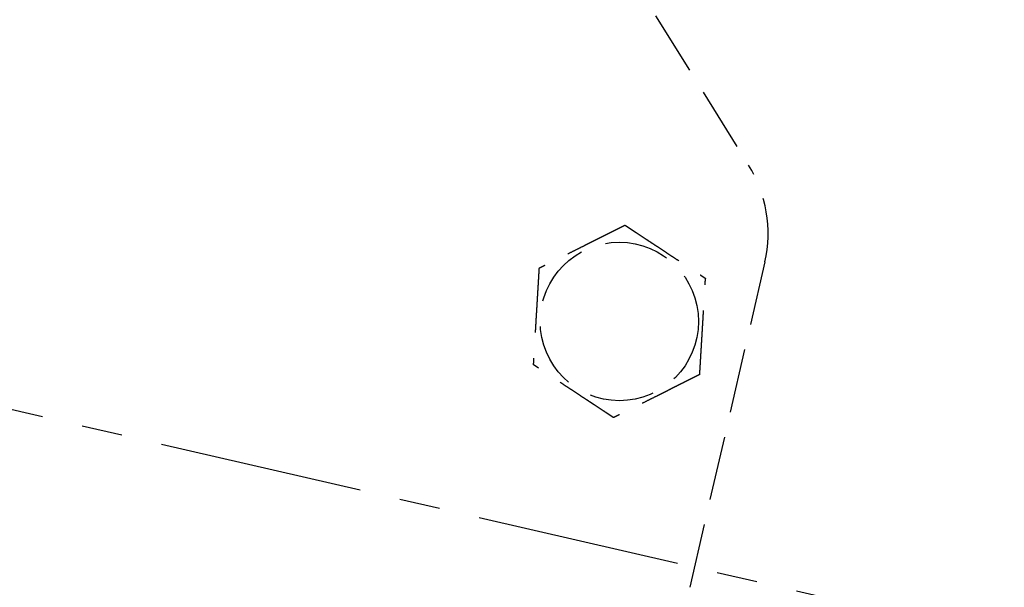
# Model space of a CAD drawing. Header units: millimetres. Extents: x -50096 to 615650, y 194565 to 243945.
# Tile 45 of 256: x 228097 to 228174, y 221840 to 221884. Entities that reach past the tile are written whole.
import ezdxf

# ---------------------------------------------------------------- set-up
doc = ezdxf.new("R2010")
doc.units = ezdxf.units.MM
doc.linetypes.add('ГТО-1 Пунктир', pattern=[7, 5, -2])
doc.linetypes.add('осевая', pattern=[50.8, 31.75, -6.35, 6.35, -6.35])
for name, color, linetype, lineweight in [('ГТО-2_Оси_025', 6, 'осевая', 25), ('ГТО-2_Размеры_035', 2, 'Continuous', 35), ('ОГОС_Пунктир_025', 151, 'ГТО-1 Пунктир', 25)]:
    doc.layers.add(name, color=color, linetype=linetype, lineweight=lineweight)
doc.layers.add('ГТО-2_Штриховка_018', color=7, linetype='Continuous', lineweight=18, true_color=0x6b6b6b)

# ---------------------------------------------------------------- blocks, each defined once
blk = doc.blocks.new('ОГСО_Затвор_План')
at = {"layer": 'ГТО-2_Оси_025', "ltscale": 0.5}
blk.add_line((1439.692, 0), (-1270.296, 0), dxfattribs=at)
at = {"layer": 'ОГОС_Пунктир_025'}
for p, q in [((-871.137, 105.533), (-797.099, 31.495)), ((-871.137, 105.533), (-797.099, 31.495)), ((-794.171, 24.424), (-794.171, -127.499)), ((-794.171, 24.424), (-794.171, -127.499))]:
    blk.add_line(p, q, dxfattribs=at)
blk.add_circle((-804.171, 17.353), 6.172, dxfattribs=at)
blk.add_circle((-804.171, 17.353), 6.172, dxfattribs=at)
blk.add_arc((-804.171, 24.424), 10, 0, 45, dxfattribs=at)
blk.add_arc((-804.171, 24.424), 10, 0, 45, dxfattribs=at)
for points, knots in [([(-805.419, 24.754), (-805.42, 24.753), (-805.422, 24.751), (-805.426, 24.748), (-805.43, 24.745), (-805.436, 24.74), (-805.442, 24.735), (-805.451, 24.728), (-805.461, 24.72), (-805.472, 24.71), (-805.486, 24.699), (-805.5, 24.687), (-805.516, 24.674), (-805.537, 24.656), (-805.564, 24.635), (-805.596, 24.608), (-805.63, 24.58), (-805.665, 24.551), (-805.703, 24.52), (-805.747, 24.483), (-805.8, 24.44), (-805.86, 24.39), (-805.922, 24.338), (-805.986, 24.285), (-806.051, 24.232), (-806.117, 24.177), (-806.212, 24.099), (-806.335, 23.997), (-806.487, 23.872), (-806.64, 23.745), (-806.795, 23.617), (-806.951, 23.488), (-807.108, 23.358), (-807.266, 23.228), (-807.424, 23.097), (-807.651, 22.91), (-807.947, 22.665), (-808.361, 22.322), (-808.825, 21.939), (-809.218, 21.614), (-809.488, 21.391), (-809.637, 21.268), (-809.785, 21.145), (-809.933, 21.023), (-810.079, 20.903), (-810.224, 20.783), (-810.348, 20.68), (-810.453, 20.593), (-810.538, 20.523), (-810.622, 20.454), (-810.692, 20.395), (-810.75, 20.348), (-810.795, 20.31), (-810.84, 20.274), (-810.883, 20.238), (-810.924, 20.204), (-810.964, 20.171), (-810.998, 20.143), (-811.028, 20.118), (-811.052, 20.098), (-811.075, 20.079), (-811.097, 20.061), (-811.117, 20.045), (-811.134, 20.03), (-811.15, 20.017), (-811.163, 20.007), (-811.174, 19.997), (-811.184, 19.989), (-811.192, 19.983), (-811.197, 19.978), (-811.201, 19.975), (-811.203, 19.973), (-811.204, 19.973), (-811.204, 19.972)], [0, 0, 0, 0, 0.004185, 0.008801, 0.014281, 0.021058, 0.029561, 0.040224, 0.053205, 0.068484, 0.085828, 0.105003, 0.125774, 0.147907, 0.186724, 0.228322, 0.272442, 0.318823, 0.367204, 0.417325, 0.492958, 0.571367, 0.652193, 0.735075, 0.819653, 0.905568, 0.992458, 1.187035, 1.384239, 1.583683, 1.784976, 1.987729, 2.191553, 2.396058, 2.600855, 2.805555, 3.279763, 3.752767, 4.418919, 5.086102, 5.279552, 5.472715, 5.665168, 5.85649, 6.046257, 6.234047, 6.419437, 6.531421, 6.641944, 6.750598, 6.856978, 6.916919, 6.97572, 7.033129, 7.088891, 7.142753, 7.194462, 7.243763, 7.276857, 7.308465, 7.338415, 7.366538, 7.392663, 7.416621, 7.435455, 7.452375, 7.467218, 7.479817, 7.490008, 7.497626, 7.502506, 7.50445, 7.505534, 7.505534, 7.505534, 7.505534]), ([(-805.419, 24.754), (-805.42, 24.753), (-805.422, 24.751), (-805.426, 24.748), (-805.43, 24.745), (-805.436, 24.74), (-805.442, 24.735), (-805.451, 24.728), (-805.461, 24.72), (-805.472, 24.71), (-805.486, 24.699), (-805.5, 24.687), (-805.516, 24.674), (-805.537, 24.656), (-805.564, 24.635), (-805.596, 24.608), (-805.63, 24.58), (-805.665, 24.551), (-805.703, 24.52), (-805.747, 24.483), (-805.8, 24.44), (-805.86, 24.39), (-805.922, 24.338), (-805.986, 24.285), (-806.051, 24.232), (-806.117, 24.177), (-806.212, 24.099), (-806.335, 23.997), (-806.487, 23.872), (-806.64, 23.745), (-806.795, 23.617), (-806.951, 23.488), (-807.108, 23.358), (-807.266, 23.228), (-807.424, 23.097), (-807.651, 22.91), (-807.947, 22.665), (-808.361, 22.322), (-808.825, 21.939), (-809.218, 21.614), (-809.488, 21.391), (-809.637, 21.268), (-809.785, 21.145), (-809.933, 21.023), (-810.079, 20.903), (-810.224, 20.783), (-810.348, 20.68), (-810.453, 20.593), (-810.538, 20.523), (-810.622, 20.454), (-810.692, 20.395), (-810.75, 20.348), (-810.795, 20.31), (-810.84, 20.274), (-810.883, 20.238), (-810.924, 20.204), (-810.964, 20.171), (-810.998, 20.143), (-811.028, 20.118), (-811.052, 20.098), (-811.075, 20.079), (-811.097, 20.061), (-811.117, 20.045), (-811.134, 20.03), (-811.15, 20.017), (-811.163, 20.007), (-811.174, 19.997), (-811.184, 19.989), (-811.192, 19.983), (-811.197, 19.978), (-811.201, 19.975), (-811.203, 19.973), (-811.204, 19.973), (-811.204, 19.972)], [0, 0, 0, 0, 0.004185, 0.008801, 0.014281, 0.021058, 0.029561, 0.040224, 0.053205, 0.068484, 0.085828, 0.105003, 0.125774, 0.147907, 0.186724, 0.228322, 0.272442, 0.318823, 0.367204, 0.417325, 0.492958, 0.571367, 0.652193, 0.735075, 0.819653, 0.905568, 0.992458, 1.187035, 1.384239, 1.583683, 1.784976, 1.987729, 2.191553, 2.396058, 2.600855, 2.805555, 3.279763, 3.752767, 4.418919, 5.086102, 5.279552, 5.472715, 5.665168, 5.85649, 6.046257, 6.234047, 6.419437, 6.531421, 6.641944, 6.750598, 6.856978, 6.916919, 6.97572, 7.033129, 7.088891, 7.142753, 7.194462, 7.243763, 7.276857, 7.308465, 7.338415, 7.366538, 7.392663, 7.416621, 7.435455, 7.452375, 7.467218, 7.479817, 7.490008, 7.497626, 7.502506, 7.50445, 7.505534, 7.505534, 7.505534, 7.505534]), ([(-805.419, 24.754), (-805.418, 24.754), (-805.416, 24.753), (-805.412, 24.751), (-805.408, 24.75), (-805.403, 24.748), (-805.396, 24.746), (-805.389, 24.743), (-805.38, 24.74), (-805.37, 24.736), (-805.357, 24.731), (-805.344, 24.726), (-805.329, 24.72), (-805.312, 24.714), (-805.295, 24.708), (-805.274, 24.7), (-805.249, 24.691), (-805.22, 24.68), (-805.19, 24.669), (-805.158, 24.657), (-805.125, 24.645), (-805.091, 24.632), (-805.056, 24.619), (-805.014, 24.603), (-804.964, 24.585), (-804.907, 24.563), (-804.848, 24.541), (-804.788, 24.519), (-804.726, 24.496), (-804.664, 24.473), (-804.601, 24.449), (-804.537, 24.426), (-804.443, 24.391), (-804.319, 24.344), (-804.164, 24.287), (-804.008, 24.229), (-803.85, 24.17), (-803.691, 24.111), (-803.532, 24.051), (-803.371, 23.992), (-803.21, 23.932), (-803.049, 23.872), (-802.888, 23.812), (-802.661, 23.727), (-802.37, 23.619), (-802.015, 23.486), (-801.659, 23.354), (-801.26, 23.205), (-800.817, 23.04), (-800.446, 22.902), (-800.194, 22.808), (-800.059, 22.758), (-799.925, 22.708), (-799.791, 22.659), (-799.659, 22.609), (-799.528, 22.56), (-799.398, 22.512), (-799.287, 22.471), (-799.194, 22.436), (-799.12, 22.408), (-799.046, 22.381), (-798.974, 22.354), (-798.911, 22.331), (-798.859, 22.311), (-798.816, 22.295), (-798.774, 22.28), (-798.734, 22.265), (-798.694, 22.25), (-798.656, 22.236), (-798.62, 22.222), (-798.589, 22.211), (-798.561, 22.201), (-798.539, 22.192), (-798.517, 22.184), (-798.497, 22.177), (-798.478, 22.169), (-798.461, 22.163), (-798.445, 22.157), (-798.432, 22.152), (-798.421, 22.148), (-798.411, 22.145), (-798.403, 22.142), (-798.397, 22.139), (-798.392, 22.137), (-798.388, 22.136), (-798.386, 22.135), (-798.386, 22.135), (-798.385, 22.135)], [0, 0, 0, 0, 0.003644, 0.007564, 0.012038, 0.017341, 0.02375, 0.031541, 0.040992, 0.052264, 0.065305, 0.07996, 0.096076, 0.113499, 0.132074, 0.151649, 0.181009, 0.211974, 0.244432, 0.278272, 0.313385, 0.34966, 0.386985, 0.42525, 0.484864, 0.546214, 0.609127, 0.673433, 0.738958, 0.805531, 0.87298, 0.941133, 1.009817, 1.173365, 1.338709, 1.505642, 1.673957, 1.843445, 2.013901, 2.185115, 2.35688, 2.528988, 2.701233, 2.873406, 3.253799, 3.63319, 4.011943, 4.390425, 4.911081, 5.431738, 5.575881, 5.719741, 5.863049, 6.005535, 6.146931, 6.286967, 6.425375, 6.561884, 6.642699, 6.722521, 6.801137, 6.878334, 6.953898, 7.000475, 7.046162, 7.090799, 7.134227, 7.176285, 7.216814, 7.255655, 7.292646, 7.318039, 7.342289, 7.365293, 7.386949, 7.407155, 7.425808, 7.442807, 7.456043, 7.467884, 7.478242, 7.487025, 7.494144, 7.499509, 7.503029, 7.504636, 7.505536, 7.505536, 7.505536, 7.505536]), ([(-805.419, 24.754), (-805.418, 24.754), (-805.416, 24.753), (-805.412, 24.751), (-805.408, 24.75), (-805.403, 24.748), (-805.396, 24.746), (-805.389, 24.743), (-805.38, 24.74), (-805.37, 24.736), (-805.357, 24.731), (-805.344, 24.726), (-805.329, 24.72), (-805.312, 24.714), (-805.295, 24.708), (-805.274, 24.7), (-805.249, 24.691), (-805.22, 24.68), (-805.19, 24.669), (-805.158, 24.657), (-805.125, 24.645), (-805.091, 24.632), (-805.056, 24.619), (-805.014, 24.603), (-804.964, 24.585), (-804.907, 24.563), (-804.848, 24.541), (-804.788, 24.519), (-804.726, 24.496), (-804.664, 24.473), (-804.601, 24.449), (-804.537, 24.426), (-804.443, 24.391), (-804.319, 24.344), (-804.164, 24.287), (-804.008, 24.229), (-803.85, 24.17), (-803.691, 24.111), (-803.532, 24.051), (-803.371, 23.992), (-803.21, 23.932), (-803.049, 23.872), (-802.888, 23.812), (-802.661, 23.727), (-802.37, 23.619), (-802.015, 23.486), (-801.659, 23.354), (-801.26, 23.205), (-800.817, 23.04), (-800.446, 22.902), (-800.194, 22.808), (-800.059, 22.758), (-799.925, 22.708), (-799.791, 22.659), (-799.659, 22.609), (-799.528, 22.56), (-799.398, 22.512), (-799.287, 22.471), (-799.194, 22.436), (-799.12, 22.408), (-799.046, 22.381), (-798.974, 22.354), (-798.911, 22.331), (-798.859, 22.311), (-798.816, 22.295), (-798.774, 22.28), (-798.734, 22.265), (-798.694, 22.25), (-798.656, 22.236), (-798.62, 22.222), (-798.589, 22.211), (-798.561, 22.201), (-798.539, 22.192), (-798.517, 22.184), (-798.497, 22.177), (-798.478, 22.169), (-798.461, 22.163), (-798.445, 22.157), (-798.432, 22.152), (-798.421, 22.148), (-798.411, 22.145), (-798.403, 22.142), (-798.397, 22.139), (-798.392, 22.137), (-798.388, 22.136), (-798.386, 22.135), (-798.386, 22.135), (-798.385, 22.135)], [0, 0, 0, 0, 0.003644, 0.007564, 0.012038, 0.017341, 0.02375, 0.031541, 0.040992, 0.052264, 0.065305, 0.07996, 0.096076, 0.113499, 0.132074, 0.151649, 0.181009, 0.211974, 0.244432, 0.278272, 0.313385, 0.34966, 0.386985, 0.42525, 0.484864, 0.546214, 0.609127, 0.673433, 0.738958, 0.805531, 0.87298, 0.941133, 1.009817, 1.173365, 1.338709, 1.505642, 1.673957, 1.843445, 2.013901, 2.185115, 2.35688, 2.528988, 2.701233, 2.873406, 3.253799, 3.63319, 4.011943, 4.390425, 4.911081, 5.431738, 5.575881, 5.719741, 5.863049, 6.005535, 6.146931, 6.286967, 6.425375, 6.561884, 6.642699, 6.722521, 6.801137, 6.878334, 6.953898, 7.000475, 7.046162, 7.090799, 7.134227, 7.176285, 7.216814, 7.255655, 7.292646, 7.318039, 7.342289, 7.365293, 7.386949, 7.407155, 7.425808, 7.442807, 7.456043, 7.467884, 7.478242, 7.487025, 7.494144, 7.499509, 7.503029, 7.504636, 7.505536, 7.505536, 7.505536, 7.505536]), ([(-797.137, 14.734), (-797.137, 14.735), (-797.137, 14.738), (-797.138, 14.742), (-797.139, 14.746), (-797.14, 14.751), (-797.141, 14.758), (-797.142, 14.766), (-797.144, 14.775), (-797.146, 14.786), (-797.148, 14.799), (-797.15, 14.813), (-797.153, 14.829), (-797.156, 14.846), (-797.159, 14.865), (-797.163, 14.887), (-797.167, 14.913), (-797.172, 14.944), (-797.178, 14.975), (-797.183, 15.009), (-797.189, 15.043), (-797.195, 15.079), (-797.201, 15.116), (-797.209, 15.16), (-797.218, 15.213), (-797.228, 15.273), (-797.238, 15.335), (-797.249, 15.398), (-797.26, 15.463), (-797.271, 15.529), (-797.282, 15.595), (-797.293, 15.662), (-797.31, 15.761), (-797.332, 15.892), (-797.36, 16.055), (-797.387, 16.219), (-797.415, 16.385), (-797.444, 16.552), (-797.472, 16.72), (-797.5, 16.889), (-797.529, 17.058), (-797.558, 17.228), (-797.586, 17.398), (-797.626, 17.636), (-797.678, 17.942), (-797.741, 18.316), (-797.804, 18.69), (-797.875, 19.11), (-797.954, 19.577), (-798.019, 19.961), (-798.062, 20.216), (-798.083, 20.342), (-798.104, 20.468), (-798.125, 20.593), (-798.146, 20.718), (-798.167, 20.841), (-798.188, 20.963), (-798.208, 21.084), (-798.226, 21.191), (-798.242, 21.284), (-798.255, 21.362), (-798.268, 21.44), (-798.281, 21.516), (-798.292, 21.581), (-798.301, 21.637), (-798.309, 21.682), (-798.316, 21.726), (-798.324, 21.768), (-798.331, 21.81), (-798.337, 21.85), (-798.344, 21.888), (-798.349, 21.921), (-798.354, 21.95), (-798.358, 21.974), (-798.362, 21.996), (-798.366, 22.018), (-798.369, 22.037), (-798.372, 22.056), (-798.375, 22.072), (-798.377, 22.086), (-798.379, 22.097), (-798.381, 22.108), (-798.382, 22.116), (-798.383, 22.123), (-798.384, 22.128), (-798.385, 22.132), (-798.385, 22.134), (-798.385, 22.135), (-798.385, 22.135)], [0, 0, 0, 0, 0.003645, 0.007567, 0.012041, 0.017345, 0.023755, 0.031547, 0.040998, 0.052269, 0.065309, 0.079963, 0.096077, 0.113499, 0.132073, 0.151646, 0.181006, 0.211972, 0.244431, 0.278273, 0.313388, 0.349664, 0.386991, 0.425258, 0.484873, 0.546224, 0.609138, 0.673443, 0.738968, 0.80554, 0.872988, 0.94114, 1.009824, 1.17337, 1.338713, 1.505646, 1.673961, 1.843449, 2.013905, 2.185119, 2.356885, 2.528994, 2.701239, 2.873413, 3.253806, 3.633196, 4.011949, 4.390431, 4.91109, 5.431748, 5.559883, 5.687819, 5.815366, 5.942334, 6.068536, 6.193781, 6.317882, 6.440648, 6.56189, 6.642705, 6.722527, 6.801143, 6.87834, 6.953903, 7.00048, 7.046166, 7.090802, 7.134229, 7.176287, 7.216816, 7.255656, 7.292648, 7.318041, 7.342292, 7.365296, 7.386953, 7.407159, 7.425813, 7.442812, 7.456047, 7.467888, 7.478244, 7.487027, 7.494146, 7.499511, 7.503032, 7.50464, 7.505541, 7.505541, 7.505541, 7.505541]), ([(-797.137, 14.734), (-797.137, 14.735), (-797.137, 14.738), (-797.138, 14.742), (-797.139, 14.746), (-797.14, 14.751), (-797.141, 14.758), (-797.142, 14.766), (-797.144, 14.775), (-797.146, 14.786), (-797.148, 14.799), (-797.15, 14.813), (-797.153, 14.829), (-797.156, 14.846), (-797.159, 14.865), (-797.163, 14.887), (-797.167, 14.913), (-797.172, 14.944), (-797.178, 14.975), (-797.183, 15.009), (-797.189, 15.043), (-797.195, 15.079), (-797.201, 15.116), (-797.209, 15.16), (-797.218, 15.213), (-797.228, 15.273), (-797.238, 15.335), (-797.249, 15.398), (-797.26, 15.463), (-797.271, 15.529), (-797.282, 15.595), (-797.293, 15.662), (-797.31, 15.761), (-797.332, 15.892), (-797.36, 16.055), (-797.387, 16.219), (-797.415, 16.385), (-797.444, 16.552), (-797.472, 16.72), (-797.5, 16.889), (-797.529, 17.058), (-797.558, 17.228), (-797.586, 17.398), (-797.626, 17.636), (-797.678, 17.942), (-797.741, 18.316), (-797.804, 18.69), (-797.875, 19.11), (-797.954, 19.577), (-798.019, 19.961), (-798.062, 20.216), (-798.083, 20.342), (-798.104, 20.468), (-798.125, 20.593), (-798.146, 20.718), (-798.167, 20.841), (-798.188, 20.963), (-798.208, 21.084), (-798.226, 21.191), (-798.242, 21.284), (-798.255, 21.362), (-798.268, 21.44), (-798.281, 21.516), (-798.292, 21.581), (-798.301, 21.637), (-798.309, 21.682), (-798.316, 21.726), (-798.324, 21.768), (-798.331, 21.81), (-798.337, 21.85), (-798.344, 21.888), (-798.349, 21.921), (-798.354, 21.95), (-798.358, 21.974), (-798.362, 21.996), (-798.366, 22.018), (-798.369, 22.037), (-798.372, 22.056), (-798.375, 22.072), (-798.377, 22.086), (-798.379, 22.097), (-798.381, 22.108), (-798.382, 22.116), (-798.383, 22.123), (-798.384, 22.128), (-798.385, 22.132), (-798.385, 22.134), (-798.385, 22.135), (-798.385, 22.135)], [0, 0, 0, 0, 0.003645, 0.007567, 0.012041, 0.017345, 0.023755, 0.031547, 0.040998, 0.052269, 0.065309, 0.079963, 0.096077, 0.113499, 0.132073, 0.151646, 0.181006, 0.211972, 0.244431, 0.278273, 0.313388, 0.349664, 0.386991, 0.425258, 0.484873, 0.546224, 0.609138, 0.673443, 0.738968, 0.80554, 0.872988, 0.94114, 1.009824, 1.17337, 1.338713, 1.505646, 1.673961, 1.843449, 2.013905, 2.185119, 2.356885, 2.528994, 2.701239, 2.873413, 3.253806, 3.633196, 4.011949, 4.390431, 4.91109, 5.431748, 5.559883, 5.687819, 5.815366, 5.942334, 6.068536, 6.193781, 6.317882, 6.440648, 6.56189, 6.642705, 6.722527, 6.801143, 6.87834, 6.953903, 7.00048, 7.046166, 7.090802, 7.134229, 7.176287, 7.216816, 7.255656, 7.292648, 7.318041, 7.342292, 7.365296, 7.386953, 7.407159, 7.425813, 7.442812, 7.456047, 7.467888, 7.478244, 7.487027, 7.494146, 7.499511, 7.503032, 7.50464, 7.505541, 7.505541, 7.505541, 7.505541]), ([(-811.204, 19.972), (-811.204, 19.971), (-811.204, 19.969), (-811.203, 19.965), (-811.202, 19.96), (-811.201, 19.955), (-811.2, 19.949), (-811.199, 19.941), (-811.197, 19.931), (-811.195, 19.92), (-811.193, 19.907), (-811.191, 19.893), (-811.188, 19.877), (-811.185, 19.86), (-811.182, 19.842), (-811.178, 19.82), (-811.174, 19.793), (-811.169, 19.763), (-811.163, 19.731), (-811.158, 19.698), (-811.152, 19.663), (-811.146, 19.627), (-811.14, 19.59), (-811.132, 19.546), (-811.123, 19.494), (-811.113, 19.433), (-811.103, 19.371), (-811.092, 19.308), (-811.081, 19.243), (-811.07, 19.178), (-811.059, 19.111), (-811.048, 19.044), (-811.031, 18.945), (-811.009, 18.815), (-810.981, 18.652), (-810.954, 18.487), (-810.926, 18.321), (-810.898, 18.154), (-810.869, 17.986), (-810.841, 17.818), (-810.812, 17.648), (-810.784, 17.479), (-810.755, 17.309), (-810.715, 17.071), (-810.663, 16.764), (-810.6, 16.39), (-810.537, 16.016), (-810.466, 15.596), (-810.387, 15.13), (-810.322, 14.745), (-810.279, 14.49), (-810.258, 14.364), (-810.237, 14.238), (-810.216, 14.113), (-810.195, 13.989), (-810.174, 13.865), (-810.153, 13.743), (-810.133, 13.622), (-810.115, 13.515), (-810.099, 13.423), (-810.086, 13.344), (-810.073, 13.266), (-810.06, 13.19), (-810.049, 13.125), (-810.04, 13.07), (-810.032, 13.025), (-810.025, 12.981), (-810.018, 12.938), (-810.011, 12.897), (-810.004, 12.857), (-809.997, 12.818), (-809.992, 12.785), (-809.987, 12.757), (-809.983, 12.733), (-809.979, 12.71), (-809.975, 12.689), (-809.972, 12.669), (-809.969, 12.651), (-809.966, 12.635), (-809.964, 12.621), (-809.962, 12.609), (-809.96, 12.599), (-809.959, 12.59), (-809.958, 12.583), (-809.957, 12.578), (-809.956, 12.575), (-809.956, 12.573), (-809.956, 12.572), (-809.956, 12.571)], [0, 0, 0, 0, 0.003645, 0.007567, 0.012041, 0.017345, 0.023755, 0.031547, 0.040998, 0.052269, 0.065309, 0.079962, 0.096077, 0.113498, 0.132072, 0.151645, 0.181005, 0.21197, 0.244429, 0.278272, 0.313386, 0.349663, 0.38699, 0.425257, 0.484872, 0.546223, 0.609137, 0.673442, 0.738967, 0.805539, 0.872987, 0.941139, 1.009823, 1.173369, 1.338712, 1.505645, 1.67396, 1.843449, 2.013904, 2.185119, 2.356884, 2.528994, 2.701239, 2.873413, 3.253806, 3.633196, 4.011948, 4.39043, 4.911089, 5.431748, 5.559883, 5.687819, 5.815366, 5.942334, 6.068536, 6.193781, 6.317881, 6.440648, 6.56189, 6.642705, 6.722528, 6.801144, 6.87834, 6.953903, 7.000479, 7.046165, 7.090802, 7.134228, 7.176286, 7.216815, 7.255655, 7.292647, 7.31804, 7.342291, 7.365296, 7.386952, 7.407159, 7.425813, 7.442812, 7.456047, 7.467888, 7.478244, 7.487027, 7.494146, 7.499511, 7.503032, 7.50464, 7.505541, 7.505541, 7.505541, 7.505541]), ([(-811.204, 19.972), (-811.204, 19.971), (-811.204, 19.969), (-811.203, 19.965), (-811.202, 19.96), (-811.201, 19.955), (-811.2, 19.949), (-811.199, 19.941), (-811.197, 19.931), (-811.195, 19.92), (-811.193, 19.907), (-811.191, 19.893), (-811.188, 19.877), (-811.185, 19.86), (-811.182, 19.842), (-811.178, 19.82), (-811.174, 19.793), (-811.169, 19.763), (-811.163, 19.731), (-811.158, 19.698), (-811.152, 19.663), (-811.146, 19.627), (-811.14, 19.59), (-811.132, 19.546), (-811.123, 19.494), (-811.113, 19.433), (-811.103, 19.371), (-811.092, 19.308), (-811.081, 19.243), (-811.07, 19.178), (-811.059, 19.111), (-811.048, 19.044), (-811.031, 18.945), (-811.009, 18.815), (-810.981, 18.652), (-810.954, 18.487), (-810.926, 18.321), (-810.898, 18.154), (-810.869, 17.986), (-810.841, 17.818), (-810.812, 17.648), (-810.784, 17.479), (-810.755, 17.309), (-810.715, 17.071), (-810.663, 16.764), (-810.6, 16.39), (-810.537, 16.016), (-810.466, 15.596), (-810.387, 15.13), (-810.322, 14.745), (-810.279, 14.49), (-810.258, 14.364), (-810.237, 14.238), (-810.216, 14.113), (-810.195, 13.989), (-810.174, 13.865), (-810.153, 13.743), (-810.133, 13.622), (-810.115, 13.515), (-810.099, 13.423), (-810.086, 13.344), (-810.073, 13.266), (-810.06, 13.19), (-810.049, 13.125), (-810.04, 13.07), (-810.032, 13.025), (-810.025, 12.981), (-810.018, 12.938), (-810.011, 12.897), (-810.004, 12.857), (-809.997, 12.818), (-809.992, 12.785), (-809.987, 12.757), (-809.983, 12.733), (-809.979, 12.71), (-809.975, 12.689), (-809.972, 12.669), (-809.969, 12.651), (-809.966, 12.635), (-809.964, 12.621), (-809.962, 12.609), (-809.96, 12.599), (-809.959, 12.59), (-809.958, 12.583), (-809.957, 12.578), (-809.956, 12.575), (-809.956, 12.573), (-809.956, 12.572), (-809.956, 12.571)], [0, 0, 0, 0, 0.003645, 0.007567, 0.012041, 0.017345, 0.023755, 0.031547, 0.040998, 0.052269, 0.065309, 0.079962, 0.096077, 0.113498, 0.132072, 0.151645, 0.181005, 0.21197, 0.244429, 0.278272, 0.313386, 0.349663, 0.38699, 0.425257, 0.484872, 0.546223, 0.609137, 0.673442, 0.738967, 0.805539, 0.872987, 0.941139, 1.009823, 1.173369, 1.338712, 1.505645, 1.67396, 1.843449, 2.013904, 2.185119, 2.356884, 2.528994, 2.701239, 2.873413, 3.253806, 3.633196, 4.011948, 4.39043, 4.911089, 5.431748, 5.559883, 5.687819, 5.815366, 5.942334, 6.068536, 6.193781, 6.317881, 6.440648, 6.56189, 6.642705, 6.722528, 6.801144, 6.87834, 6.953903, 7.000479, 7.046165, 7.090802, 7.134228, 7.176286, 7.216815, 7.255655, 7.292647, 7.31804, 7.342291, 7.365296, 7.386952, 7.407159, 7.425813, 7.442812, 7.456047, 7.467888, 7.478244, 7.487027, 7.494146, 7.499511, 7.503032, 7.50464, 7.505541, 7.505541, 7.505541, 7.505541]), ([(-797.137, 14.734), (-797.138, 14.733), (-797.14, 14.731), (-797.144, 14.728), (-797.148, 14.725), (-797.153, 14.72), (-797.16, 14.715), (-797.168, 14.708), (-797.178, 14.7), (-797.19, 14.69), (-797.203, 14.679), (-797.218, 14.667), (-797.234, 14.654), (-797.255, 14.636), (-797.281, 14.614), (-797.313, 14.588), (-797.347, 14.56), (-797.383, 14.53), (-797.42, 14.5), (-797.465, 14.463), (-797.517, 14.419), (-797.578, 14.369), (-797.64, 14.318), (-797.704, 14.265), (-797.769, 14.212), (-797.835, 14.157), (-797.929, 14.079), (-798.052, 13.977), (-798.204, 13.852), (-798.358, 13.725), (-798.513, 13.597), (-798.669, 13.467), (-798.826, 13.338), (-798.984, 13.207), (-799.141, 13.077), (-799.369, 12.889), (-799.664, 12.645), (-800.079, 12.302), (-800.543, 11.919), (-800.935, 11.594), (-801.206, 11.37), (-801.355, 11.248), (-801.503, 11.125), (-801.651, 11.003), (-801.797, 10.882), (-801.941, 10.763), (-802.066, 10.66), (-802.171, 10.573), (-802.256, 10.503), (-802.339, 10.434), (-802.41, 10.375), (-802.468, 10.328), (-802.513, 10.29), (-802.557, 10.254), (-802.6, 10.218), (-802.642, 10.184), (-802.682, 10.151), (-802.716, 10.122), (-802.745, 10.098), (-802.77, 10.078), (-802.793, 10.059), (-802.814, 10.041), (-802.834, 10.025), (-802.852, 10.01), (-802.867, 9.997), (-802.88, 9.987), (-802.892, 9.977), (-802.902, 9.969), (-802.909, 9.963), (-802.915, 9.958), (-802.919, 9.955), (-802.921, 9.953), (-802.922, 9.952), (-802.922, 9.952)], [0, 0, 0, 0, 0.004181, 0.008795, 0.014272, 0.021046, 0.029548, 0.040209, 0.053189, 0.068467, 0.085811, 0.104986, 0.125758, 0.147892, 0.186709, 0.228308, 0.272428, 0.318808, 0.367189, 0.417309, 0.492942, 0.571351, 0.652177, 0.735059, 0.819638, 0.905552, 0.992443, 1.18702, 1.384226, 1.58367, 1.784964, 1.987717, 2.191542, 2.396047, 2.600845, 2.805545, 3.279758, 3.752767, 4.418914, 5.086093, 5.279542, 5.472705, 5.665159, 5.85648, 6.046248, 6.234038, 6.419428, 6.531412, 6.641934, 6.750589, 6.856969, 6.916909, 6.97571, 7.033119, 7.088881, 7.142743, 7.194452, 7.243753, 7.276848, 7.308456, 7.338407, 7.36653, 7.392655, 7.416612, 7.435444, 7.452363, 7.467203, 7.479801, 7.489993, 7.497612, 7.502496, 7.504445, 7.505534, 7.505534, 7.505534, 7.505534]), ([(-797.137, 14.734), (-797.138, 14.733), (-797.14, 14.731), (-797.144, 14.728), (-797.148, 14.725), (-797.153, 14.72), (-797.16, 14.715), (-797.168, 14.708), (-797.178, 14.7), (-797.19, 14.69), (-797.203, 14.679), (-797.218, 14.667), (-797.234, 14.654), (-797.255, 14.636), (-797.281, 14.614), (-797.313, 14.588), (-797.347, 14.56), (-797.383, 14.53), (-797.42, 14.5), (-797.465, 14.463), (-797.517, 14.419), (-797.578, 14.369), (-797.64, 14.318), (-797.704, 14.265), (-797.769, 14.212), (-797.835, 14.157), (-797.929, 14.079), (-798.052, 13.977), (-798.204, 13.852), (-798.358, 13.725), (-798.513, 13.597), (-798.669, 13.467), (-798.826, 13.338), (-798.984, 13.207), (-799.141, 13.077), (-799.369, 12.889), (-799.664, 12.645), (-800.079, 12.302), (-800.543, 11.919), (-800.935, 11.594), (-801.206, 11.37), (-801.355, 11.248), (-801.503, 11.125), (-801.651, 11.003), (-801.797, 10.882), (-801.941, 10.763), (-802.066, 10.66), (-802.171, 10.573), (-802.256, 10.503), (-802.339, 10.434), (-802.41, 10.375), (-802.468, 10.328), (-802.513, 10.29), (-802.557, 10.254), (-802.6, 10.218), (-802.642, 10.184), (-802.682, 10.151), (-802.716, 10.122), (-802.745, 10.098), (-802.77, 10.078), (-802.793, 10.059), (-802.814, 10.041), (-802.834, 10.025), (-802.852, 10.01), (-802.867, 9.997), (-802.88, 9.987), (-802.892, 9.977), (-802.902, 9.969), (-802.909, 9.963), (-802.915, 9.958), (-802.919, 9.955), (-802.921, 9.953), (-802.922, 9.952), (-802.922, 9.952)], [0, 0, 0, 0, 0.004181, 0.008795, 0.014272, 0.021046, 0.029548, 0.040209, 0.053189, 0.068467, 0.085811, 0.104986, 0.125758, 0.147892, 0.186709, 0.228308, 0.272428, 0.318808, 0.367189, 0.417309, 0.492942, 0.571351, 0.652177, 0.735059, 0.819638, 0.905552, 0.992443, 1.18702, 1.384226, 1.58367, 1.784964, 1.987717, 2.191542, 2.396047, 2.600845, 2.805545, 3.279758, 3.752767, 4.418914, 5.086093, 5.279542, 5.472705, 5.665159, 5.85648, 6.046248, 6.234038, 6.419428, 6.531412, 6.641934, 6.750589, 6.856969, 6.916909, 6.97571, 7.033119, 7.088881, 7.142743, 7.194452, 7.243753, 7.276848, 7.308456, 7.338407, 7.36653, 7.392655, 7.416612, 7.435444, 7.452363, 7.467203, 7.479801, 7.489993, 7.497612, 7.502496, 7.504445, 7.505534, 7.505534, 7.505534, 7.505534]), ([(-802.922, 9.952), (-802.923, 9.953), (-802.925, 9.954), (-802.929, 9.955), (-802.934, 9.957), (-802.939, 9.958), (-802.945, 9.961), (-802.952, 9.963), (-802.961, 9.967), (-802.971, 9.971), (-802.984, 9.975), (-802.997, 9.98), (-803.012, 9.986), (-803.029, 9.992), (-803.046, 9.998), (-803.067, 10.006), (-803.092, 10.016), (-803.121, 10.026), (-803.151, 10.038), (-803.183, 10.05), (-803.216, 10.062), (-803.25, 10.074), (-803.285, 10.087), (-803.327, 10.103), (-803.377, 10.122), (-803.434, 10.143), (-803.493, 10.165), (-803.553, 10.187), (-803.615, 10.21), (-803.677, 10.233), (-803.74, 10.257), (-803.804, 10.281), (-803.898, 10.316), (-804.022, 10.362), (-804.177, 10.42), (-804.333, 10.478), (-804.491, 10.537), (-804.65, 10.596), (-804.809, 10.655), (-804.97, 10.715), (-805.131, 10.775), (-805.292, 10.835), (-805.453, 10.895), (-805.68, 10.979), (-805.971, 11.088), (-806.327, 11.22), (-806.682, 11.352), (-807.081, 11.501), (-807.524, 11.666), (-807.895, 11.804), (-808.147, 11.898), (-808.282, 11.948), (-808.416, 11.998), (-808.55, 12.048), (-808.682, 12.097), (-808.813, 12.146), (-808.943, 12.194), (-809.054, 12.236), (-809.147, 12.27), (-809.221, 12.298), (-809.295, 12.325), (-809.367, 12.352), (-809.43, 12.376), (-809.482, 12.395), (-809.525, 12.411), (-809.567, 12.427), (-809.607, 12.442), (-809.647, 12.456), (-809.685, 12.47), (-809.721, 12.484), (-809.753, 12.496), (-809.78, 12.506), (-809.802, 12.514), (-809.824, 12.522), (-809.844, 12.53), (-809.863, 12.537), (-809.88, 12.543), (-809.896, 12.549), (-809.909, 12.554), (-809.92, 12.558), (-809.93, 12.562), (-809.938, 12.565), (-809.944, 12.567), (-809.949, 12.569), (-809.953, 12.57), (-809.955, 12.571), (-809.955, 12.571), (-809.956, 12.571)], [0, 0, 0, 0, 0.003645, 0.007567, 0.012042, 0.017346, 0.023756, 0.031548, 0.040999, 0.052271, 0.065311, 0.079965, 0.09608, 0.113501, 0.132075, 0.151649, 0.181008, 0.211972, 0.24443, 0.278271, 0.313384, 0.349659, 0.386984, 0.42525, 0.484865, 0.546215, 0.609128, 0.673434, 0.738959, 0.805532, 0.87298, 0.941133, 1.009817, 1.173365, 1.338709, 1.505643, 1.673958, 1.843448, 2.013904, 2.185118, 2.356884, 2.528994, 2.701239, 2.873413, 3.253807, 3.633197, 4.01195, 4.390432, 4.911089, 5.431745, 5.575887, 5.719746, 5.863052, 6.005538, 6.146933, 6.286968, 6.425375, 6.561884, 6.6427, 6.722524, 6.801142, 6.87834, 6.953905, 7.000481, 7.046168, 7.090804, 7.134231, 7.176289, 7.216817, 7.255656, 7.292646, 7.318039, 7.342287, 7.365291, 7.386947, 7.407153, 7.425807, 7.442807, 7.456045, 7.467889, 7.478248, 7.487033, 7.494153, 7.499518, 7.503036, 7.50464, 7.505536, 7.505536, 7.505536, 7.505536]), ([(-802.922, 9.952), (-802.923, 9.953), (-802.925, 9.954), (-802.929, 9.955), (-802.934, 9.957), (-802.939, 9.958), (-802.945, 9.961), (-802.952, 9.963), (-802.961, 9.967), (-802.971, 9.971), (-802.984, 9.975), (-802.997, 9.98), (-803.012, 9.986), (-803.029, 9.992), (-803.046, 9.998), (-803.067, 10.006), (-803.092, 10.016), (-803.121, 10.026), (-803.151, 10.038), (-803.183, 10.05), (-803.216, 10.062), (-803.25, 10.074), (-803.285, 10.087), (-803.327, 10.103), (-803.377, 10.122), (-803.434, 10.143), (-803.493, 10.165), (-803.553, 10.187), (-803.615, 10.21), (-803.677, 10.233), (-803.74, 10.257), (-803.804, 10.281), (-803.898, 10.316), (-804.022, 10.362), (-804.177, 10.42), (-804.333, 10.478), (-804.491, 10.537), (-804.65, 10.596), (-804.809, 10.655), (-804.97, 10.715), (-805.131, 10.775), (-805.292, 10.835), (-805.453, 10.895), (-805.68, 10.979), (-805.971, 11.088), (-806.327, 11.22), (-806.682, 11.352), (-807.081, 11.501), (-807.524, 11.666), (-807.895, 11.804), (-808.147, 11.898), (-808.282, 11.948), (-808.416, 11.998), (-808.55, 12.048), (-808.682, 12.097), (-808.813, 12.146), (-808.943, 12.194), (-809.054, 12.236), (-809.147, 12.27), (-809.221, 12.298), (-809.295, 12.325), (-809.367, 12.352), (-809.43, 12.376), (-809.482, 12.395), (-809.525, 12.411), (-809.567, 12.427), (-809.607, 12.442), (-809.647, 12.456), (-809.685, 12.47), (-809.721, 12.484), (-809.753, 12.496), (-809.78, 12.506), (-809.802, 12.514), (-809.824, 12.522), (-809.844, 12.53), (-809.863, 12.537), (-809.88, 12.543), (-809.896, 12.549), (-809.909, 12.554), (-809.92, 12.558), (-809.93, 12.562), (-809.938, 12.565), (-809.944, 12.567), (-809.949, 12.569), (-809.953, 12.57), (-809.955, 12.571), (-809.955, 12.571), (-809.956, 12.571)], [0, 0, 0, 0, 0.003645, 0.007567, 0.012042, 0.017346, 0.023756, 0.031548, 0.040999, 0.052271, 0.065311, 0.079965, 0.09608, 0.113501, 0.132075, 0.151649, 0.181008, 0.211972, 0.24443, 0.278271, 0.313384, 0.349659, 0.386984, 0.42525, 0.484865, 0.546215, 0.609128, 0.673434, 0.738959, 0.805532, 0.87298, 0.941133, 1.009817, 1.173365, 1.338709, 1.505643, 1.673958, 1.843448, 2.013904, 2.185118, 2.356884, 2.528994, 2.701239, 2.873413, 3.253807, 3.633197, 4.01195, 4.390432, 4.911089, 5.431745, 5.575887, 5.719746, 5.863052, 6.005538, 6.146933, 6.286968, 6.425375, 6.561884, 6.6427, 6.722524, 6.801142, 6.87834, 6.953905, 7.000481, 7.046168, 7.090804, 7.134231, 7.176289, 7.216817, 7.255656, 7.292646, 7.318039, 7.342287, 7.365291, 7.386947, 7.407153, 7.425807, 7.442807, 7.456045, 7.467889, 7.478248, 7.487033, 7.494153, 7.499518, 7.503036, 7.50464, 7.505536, 7.505536, 7.505536, 7.505536])]:
    blk.add_open_spline(points, degree=3, knots=knots, dxfattribs=at)
blk = doc.blocks.new('A$C1AA538EC')
at = {"layer": 'ГТО-2_Размеры_035', "rotation": 346.9999999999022}
blk.add_blockref('ОГСО_Затвор_План', (-6044.682, -11100.099), dxfattribs=at)

msp = doc.modelspace()

# ---------------------------------------------------------------- hatches: boundary and pattern name
at = {"layer": 'ГТО-2_Штриховка_018'}
h = msp.add_hatch(dxfattribs=at)
h.set_pattern_fill('ANSI35', color=256, scale=100)
h.set_pattern_definition([(45, (-115466.6, -494469.8), (-449.0128, 449.0128), []), (45, (-115017.6, -494469.8), (-449.0128, 449.0128), [793.75, -158.75, 0, -158.75])])
h.paths.add_polyline_path([(243988.45, 233562.872), (247488.45, 233562.872), (247488.45, 236562.872), (227633.45, 236562.872), (227633.45, 228037.872), (232688.45, 228037.872), (232688.45, 229062.872), (243988.45, 229062.872)])
edge = h.paths.add_edge_path(flags=16)
edge.add_arc((234968.45, 232762.782), 1700, 0, 360)
edge = h.paths.add_edge_path(flags=16)
edge.add_arc((255968.45, 232762.782), 1700, 0, 360)
h.paths.add_polyline_path([(264438.45, 224462.872), (264438.45, 224822.872), (265938.45, 224822.872), (265938.45, 224462.872), (276518.45, 224462.872), (276518.45, 221662.696), (278018.45, 221662.696), (278018.45, 225962.872), (263788.45, 225962.872), (263788.45, 236562.872), (247488.45, 236562.872), (247488.45, 233562.872), (250988.45, 233562.872), (250988.45, 229062.872), (262288.45, 229062.872), (262288.45, 226212.872), (247488.45, 226212.872), (247488.45, 224462.872), (252623.45, 224462.872), (252623.45, 224822.872), (254123.45, 224822.872), (254123.45, 224462.872), (258378.45, 224462.872), (258378.45, 224822.871), (259878.45, 224822.871), (259878.45, 224462.872)])

# ---------------------------------------------------------------- block references
at = {"layer": 'ГТО-2_Размеры_035'}
msp.add_blockref('A$C1AA538EC', (234968.45, 232762.782), dxfattribs=at)

doc.saveas('drawing.dxf')
